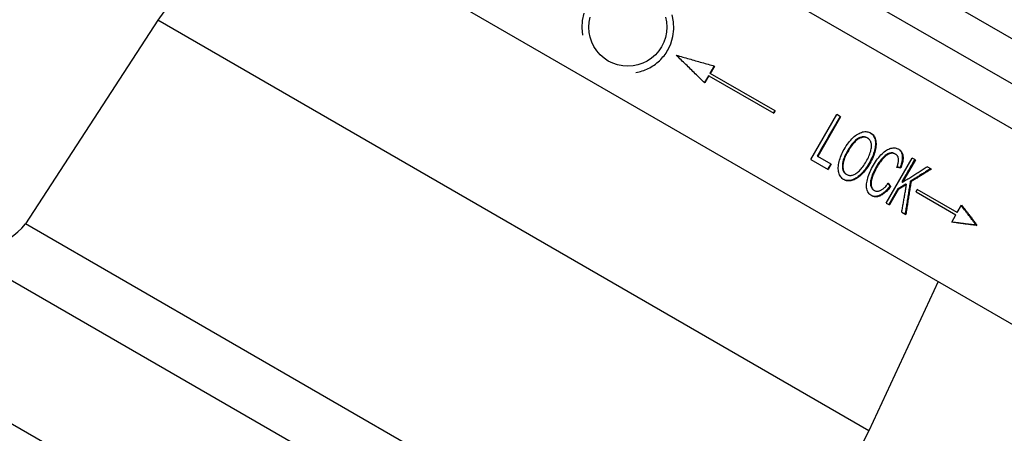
# Model space of a CAD drawing. Header units: millimetres. Extents: x 1072 to 3661, y 438 to 1500.
# Tile 5 of 19: x 1294 to 1370, y 931 to 963. Entities that reach past the tile are written whole.
import ezdxf

# ---------------------------------------------------------------- set-up
doc = ezdxf.new("R2010")
doc.units = ezdxf.units.MM
doc.layers.add('DETAIL', color=2, linetype='Continuous')

msp = doc.modelspace()

# ---------------------------------------------------------------- linework, layer by layer
at = {"layer": 'DETAIL'}
for p, q in [((1312.548, 987.991), (1377.5, 950.491)), ((1416.145, 861.093), (1215.805, 976.759)), ((1306.048, 976.732), (1371, 939.232)), ((1312.184, 973.19), (1304.901, 962.846)), ((1358.206, 968.558), (1380.933, 955.437)), ((1356.706, 965.96), (1379.433, 952.839)), ((1304.901, 962.846), (1294.719, 947.196)), ((1359.548, 931.295), (1304.901, 962.846)), ((1347.686, 959.324), (1347.361, 958.761)), ((1347.261, 958.588), (1346.936, 958.025)), ((1347.244, 958.597), (1347.261, 958.588)), ((1347.261, 958.588), (1352.257, 955.704)), ((1347.344, 958.771), (1347.361, 958.761)), ((1352.357, 955.877), (1347.361, 958.761)), ((1352.357, 955.877), (1352.257, 955.704)), ((1355.098, 952.135), (1357.098, 955.599)), ((1357.381, 955.436), (1355.618, 952.381)), ((1357.381, 955.436), (1357.098, 955.599)), ((1359.421, 953.814), (1359.468, 953.787)), ((1355.098, 952.135), (1356.424, 951.369)), ((1355.577, 952.404), (1355.618, 952.381)), ((1356.661, 951.778), (1355.618, 952.381)), ((1360.886, 948.793), (1362.886, 952.257)), ((1361.555, 952.582), (1361.607, 952.552)), ((1363.131, 952.116), (1362.14, 950.4)), ((1363.131, 952.116), (1362.886, 952.257)), ((1356.661, 951.778), (1356.424, 951.369)), ((1361.956, 951.531), (1362.01, 951.499)), ((1364.355, 951.41), (1364.035, 951.594)), ((1357.802, 951.021), (1357.849, 950.994)), ((1359.921, 949.797), (1359.974, 949.767)), ((1361.768, 949.886), (1361.075, 948.684)), ((1361.824, 949.853), (1361.131, 948.652)), ((1361.171, 950.097), (1361.226, 950.065)), ((1361.768, 949.886), (1361.824, 949.853)), ((1362.084, 950.432), (1362.14, 950.4)), ((1362.387, 950.261), (1362.444, 950.228)), ((1362.734, 950.472), (1362.791, 950.439)), ((1363.174, 949.668), (1363.274, 949.841)), ((1366.343, 948.069), (1363.274, 949.841)), ((1363.174, 949.668), (1366.243, 947.896)), ((1360.886, 948.793), (1361.131, 948.652)), ((1366.343, 948.069), (1366.668, 948.632)), ((1362.078, 948.105), (1362.387, 947.927)), ((1365.918, 947.333), (1366.243, 947.896)), ((1351.086, 914.653), (1294.719, 947.196)), ((1367.783, 947.122), (1367.854, 947.081)), ((1352.709, 908.743), (1288.79, 945.646)), ((1364.865, 942.775), (1359.548, 931.295)), ((1359.548, 931.295), (1351.086, 914.653))]:
    msp.add_line(p, q, dxfattribs=at)
at = {"layer": 'DETAIL', "flags": 128}
for points in [[(1337.653, 963.393), (1337.522, 962.834), (1337.484, 962.261), (1337.537, 961.697)], [(1339.524, 959.714), (1339.205, 959.928), (1338.908, 960.187), (1338.644, 960.486), (1338.423, 960.819), (1338.25, 961.173), (1338.127, 961.536), (1338.052, 961.912), (1338.025, 962.305), (1338.05, 962.704), (1338.129, 963.095)], [(1343.922, 963.089), (1343.997, 962.713), (1344.024, 962.319), (1343.999, 961.921), (1343.92, 961.53), (1343.792, 961.157), (1343.622, 960.812), (1343.409, 960.493), (1343.15, 960.196), (1342.85, 959.932), (1342.518, 959.711), (1342.164, 959.538), (1341.801, 959.415), (1341.425, 959.34), (1341.031, 959.313), (1340.633, 959.338), (1340.242, 959.417), (1339.869, 959.545), (1339.524, 959.714)], [(1344.091, 960.542), (1344.33, 961.043), (1344.491, 961.591), (1344.562, 962.163), (1344.54, 962.732), (1344.433, 963.275)], [(1341.639, 958.825), (1341.764, 958.849), (1341.886, 958.877), (1342.005, 958.909), (1342.125, 958.947), (1342.245, 958.988), (1342.364, 959.035), (1342.482, 959.086), (1342.599, 959.141), (1342.714, 959.201), (1342.828, 959.265), (1342.94, 959.334), (1343.049, 959.407), (1343.156, 959.484), (1343.259, 959.565), (1343.36, 959.65), (1343.457, 959.739), (1343.55, 959.831), (1343.639, 959.926), (1343.725, 960.023), (1343.807, 960.123), (1343.885, 960.225), (1343.958, 960.329), (1344.027, 960.435), (1344.091, 960.542)], [(1346.936, 958.025), (1346.846, 958.114), (1346.755, 958.203), (1346.665, 958.291), (1346.574, 958.38), (1346.484, 958.469), (1346.393, 958.557), (1346.302, 958.646), (1346.211, 958.735), (1346.12, 958.824), (1346.029, 958.913), (1345.938, 959.002), (1345.847, 959.091), (1345.756, 959.18), (1345.665, 959.269), (1345.573, 959.358), (1345.482, 959.447), (1345.391, 959.537), (1345.299, 959.626), (1345.208, 959.715), (1345.116, 959.804), (1345.025, 959.893), (1344.933, 959.983), (1344.842, 960.072), (1344.75, 960.161)], [(1344.75, 960.161), (1344.873, 960.126), (1344.996, 960.091), (1345.118, 960.056), (1345.241, 960.021), (1345.364, 959.985), (1345.487, 959.95), (1345.609, 959.915), (1345.732, 959.88), (1345.855, 959.845), (1345.977, 959.81), (1346.099, 959.775), (1346.222, 959.74), (1346.344, 959.705), (1346.466, 959.67), (1346.589, 959.636), (1346.711, 959.601), (1346.833, 959.566), (1346.955, 959.531), (1347.077, 959.497), (1347.199, 959.462), (1347.321, 959.427), (1347.442, 959.393), (1347.564, 959.358), (1347.686, 959.324)], [(1347.344, 958.771), (1347.358, 958.794), (1347.371, 958.817), (1347.385, 958.84), (1347.398, 958.864), (1347.411, 958.887), (1347.425, 958.91), (1347.438, 958.934), (1347.452, 958.957), (1347.465, 958.98), (1347.479, 959.003), (1347.492, 959.027), (1347.505, 959.05), (1347.519, 959.073), (1347.532, 959.096), (1347.546, 959.12), (1347.559, 959.143), (1347.573, 959.166), (1347.586, 959.189), (1347.599, 959.213), (1347.613, 959.236), (1347.626, 959.259), (1347.64, 959.283), (1347.653, 959.306), (1347.667, 959.329)], [(1346.922, 958.039), (1346.935, 958.063), (1346.949, 958.086), (1346.962, 958.109), (1346.976, 958.132), (1346.989, 958.156), (1347.003, 958.179), (1347.016, 958.202), (1347.029, 958.225), (1347.043, 958.249), (1347.056, 958.272), (1347.07, 958.295), (1347.083, 958.318), (1347.097, 958.342), (1347.11, 958.365), (1347.123, 958.388), (1347.137, 958.411), (1347.15, 958.435), (1347.164, 958.458), (1347.177, 958.481), (1347.191, 958.504), (1347.204, 958.528), (1347.217, 958.551), (1347.231, 958.574), (1347.244, 958.597)], [(1352.227, 955.721), (1352.231, 955.728), (1352.235, 955.735), (1352.239, 955.743), (1352.243, 955.75), (1352.247, 955.757), (1352.252, 955.764), (1352.256, 955.771), (1352.26, 955.779), (1352.264, 955.786), (1352.268, 955.793), (1352.272, 955.8), (1352.277, 955.808), (1352.281, 955.815), (1352.285, 955.822), (1352.289, 955.829), (1352.293, 955.836), (1352.297, 955.844), (1352.302, 955.851), (1352.306, 955.858), (1352.31, 955.865), (1352.314, 955.872), (1352.318, 955.88), (1352.322, 955.887), (1352.327, 955.894)], [(1357.341, 955.459), (1357.267, 955.332), (1357.194, 955.204), (1357.12, 955.077), (1357.047, 954.95), (1356.973, 954.823), (1356.9, 954.695), (1356.826, 954.568), (1356.753, 954.441), (1356.679, 954.313), (1356.606, 954.186), (1356.532, 954.059), (1356.459, 953.932), (1356.385, 953.804), (1356.312, 953.677), (1356.238, 953.55), (1356.165, 953.422), (1356.091, 953.295), (1356.018, 953.168), (1355.944, 953.041), (1355.871, 952.913), (1355.797, 952.786), (1355.724, 952.659), (1355.65, 952.531), (1355.577, 952.404)], [(1357.645, 952.914), (1357.728, 953.054), (1357.812, 953.187), (1357.898, 953.312), (1357.984, 953.43), (1358.071, 953.541), (1358.158, 953.643), (1358.247, 953.739), (1358.336, 953.827), (1358.426, 953.907), (1358.517, 953.981), (1358.609, 954.046), (1358.702, 954.105), (1358.794, 954.155), (1358.884, 954.198), (1358.973, 954.232), (1359.06, 954.259), (1359.145, 954.277), (1359.229, 954.287), (1359.311, 954.29), (1359.391, 954.284), (1359.469, 954.271), (1359.545, 954.249), (1359.62, 954.22), (1359.692, 954.182)], [(1359.421, 953.814), (1359.372, 953.839), (1359.322, 953.859), (1359.271, 953.873), (1359.217, 953.883), (1359.162, 953.886), (1359.106, 953.885), (1359.048, 953.878), (1358.988, 953.866), (1358.927, 953.849), (1358.864, 953.827), (1358.799, 953.799), (1358.733, 953.766), (1358.666, 953.727), (1358.598, 953.679), (1358.529, 953.624), (1358.46, 953.561), (1358.39, 953.49), (1358.319, 953.411), (1358.247, 953.324), (1358.175, 953.229), (1358.102, 953.127), (1358.029, 953.016), (1357.955, 952.898), (1357.88, 952.771)], [(1359.468, 953.787), (1359.419, 953.812), (1359.369, 953.832), (1359.317, 953.847), (1359.263, 953.856), (1359.208, 953.86), (1359.152, 953.858), (1359.094, 953.852), (1359.034, 953.84), (1358.972, 953.823), (1358.909, 953.801), (1358.845, 953.773), (1358.778, 953.74), (1358.711, 953.701), (1358.643, 953.653), (1358.574, 953.598), (1358.505, 953.535), (1358.435, 953.464), (1358.364, 953.385), (1358.292, 953.298), (1358.22, 953.203), (1358.147, 953.101), (1358.074, 952.99), (1358, 952.872), (1357.925, 952.745)], [(1359.347, 951.991), (1359.406, 952.096), (1359.46, 952.198), (1359.51, 952.3), (1359.555, 952.399), (1359.596, 952.496), (1359.632, 952.591), (1359.663, 952.685), (1359.69, 952.777), (1359.713, 952.866), (1359.73, 952.953), (1359.742, 953.036), (1359.749, 953.116), (1359.752, 953.193), (1359.749, 953.267), (1359.741, 953.338), (1359.728, 953.406), (1359.711, 953.47), (1359.689, 953.53), (1359.663, 953.584), (1359.633, 953.634), (1359.598, 953.68), (1359.559, 953.72), (1359.515, 953.756), (1359.468, 953.787)], [(1359.668, 954.196), (1359.733, 954.151), (1359.792, 954.1), (1359.845, 954.043), (1359.892, 953.98), (1359.933, 953.911), (1359.969, 953.836), (1359.999, 953.755), (1360.023, 953.669), (1360.04, 953.578), (1360.052, 953.483), (1360.056, 953.385), (1360.055, 953.283), (1360.047, 953.178), (1360.033, 953.069), (1360.012, 952.956), (1359.985, 952.84), (1359.952, 952.722), (1359.913, 952.603), (1359.869, 952.482), (1359.82, 952.359), (1359.765, 952.236), (1359.705, 952.111), (1359.639, 951.985), (1359.567, 951.857)], [(1359.692, 954.182), (1359.76, 954.138), (1359.822, 954.088), (1359.877, 954.032), (1359.927, 953.97), (1359.971, 953.902), (1360.008, 953.828), (1360.04, 953.747), (1360.066, 953.66), (1360.085, 953.569), (1360.098, 953.473), (1360.105, 953.375), (1360.104, 953.272), (1360.097, 953.166), (1360.084, 953.056), (1360.064, 952.942), (1360.037, 952.825), (1360.004, 952.705), (1359.966, 952.584), (1359.922, 952.462), (1359.872, 952.338), (1359.817, 952.212), (1359.756, 952.086), (1359.689, 951.958), (1359.617, 951.828)], [(1357.624, 950.599), (1357.555, 950.644), (1357.492, 950.695), (1357.435, 950.753), (1357.384, 950.817), (1357.339, 950.887), (1357.3, 950.963), (1357.268, 951.046), (1357.241, 951.135), (1357.221, 951.229), (1357.208, 951.326), (1357.201, 951.427), (1357.201, 951.531), (1357.207, 951.638), (1357.219, 951.749), (1357.239, 951.863), (1357.265, 951.981), (1357.296, 952.1), (1357.332, 952.218), (1357.373, 952.335), (1357.418, 952.452), (1357.468, 952.569), (1357.522, 952.685), (1357.581, 952.8), (1357.645, 952.914)], [(1359.899, 951.708), (1359.978, 951.84), (1360.058, 951.966), (1360.139, 952.085), (1360.221, 952.198), (1360.305, 952.304), (1360.389, 952.404), (1360.475, 952.498), (1360.562, 952.585), (1360.649, 952.665), (1360.736, 952.738), (1360.823, 952.802), (1360.909, 952.858), (1360.995, 952.907), (1361.08, 952.947), (1361.165, 952.98), (1361.249, 953.005), (1361.332, 953.022), (1361.413, 953.033), (1361.49, 953.035), (1361.566, 953.031), (1361.638, 953.02), (1361.708, 953.001), (1361.776, 952.975), (1361.841, 952.942)], [(1361.814, 952.957), (1361.857, 952.927), (1361.897, 952.894), (1361.934, 952.858), (1361.967, 952.82), (1361.997, 952.779), (1362.024, 952.735), (1362.048, 952.688), (1362.068, 952.638), (1362.085, 952.586), (1362.099, 952.531), (1362.11, 952.473), (1362.117, 952.412), (1362.121, 952.349), (1362.122, 952.284), (1362.12, 952.218), (1362.114, 952.149), (1362.106, 952.078), (1362.094, 952.006), (1362.079, 951.931), (1362.061, 951.855), (1362.039, 951.777), (1362.014, 951.697), (1361.987, 951.615), (1361.956, 951.531)], [(1361.841, 952.942), (1361.887, 952.913), (1361.93, 952.881), (1361.969, 952.846), (1362.005, 952.808), (1362.037, 952.767), (1362.066, 952.723), (1362.092, 952.676), (1362.114, 952.627), (1362.133, 952.574), (1362.149, 952.518), (1362.161, 952.46), (1362.169, 952.398), (1362.174, 952.335), (1362.176, 952.269), (1362.175, 952.201), (1362.17, 952.131), (1362.162, 952.059), (1362.15, 951.985), (1362.135, 951.909), (1362.117, 951.831), (1362.095, 951.751), (1362.07, 951.669), (1362.042, 951.585), (1362.01, 951.499)], [(1357.88, 952.771), (1357.822, 952.668), (1357.769, 952.567), (1357.721, 952.468), (1357.678, 952.371), (1357.64, 952.276), (1357.607, 952.183), (1357.579, 952.092), (1357.555, 952.004), (1357.537, 951.917), (1357.523, 951.832), (1357.514, 951.75), (1357.511, 951.67), (1357.511, 951.593), (1357.516, 951.52), (1357.526, 951.451), (1357.539, 951.386), (1357.557, 951.326), (1357.579, 951.27), (1357.606, 951.218), (1357.637, 951.17), (1357.672, 951.126), (1357.711, 951.087), (1357.754, 951.052), (1357.802, 951.021)], [(1357.925, 952.745), (1357.867, 952.642), (1357.814, 952.541), (1357.766, 952.442), (1357.723, 952.345), (1357.685, 952.25), (1357.652, 952.157), (1357.624, 952.066), (1357.6, 951.978), (1357.582, 951.891), (1357.568, 951.806), (1357.56, 951.724), (1357.556, 951.644), (1357.557, 951.566), (1357.562, 951.493), (1357.571, 951.424), (1357.585, 951.36), (1357.603, 951.299), (1357.625, 951.243), (1357.652, 951.191), (1357.683, 951.143), (1357.718, 951.1), (1357.757, 951.06), (1357.801, 951.025), (1357.849, 950.994)], [(1361.555, 952.582), (1361.498, 952.611), (1361.441, 952.632), (1361.383, 952.646), (1361.323, 952.653), (1361.262, 952.652), (1361.2, 952.644), (1361.137, 952.628), (1361.072, 952.606), (1361.007, 952.577), (1360.943, 952.542), (1360.879, 952.501), (1360.815, 952.455), (1360.752, 952.404), (1360.689, 952.346), (1360.626, 952.283), (1360.564, 952.214), (1360.503, 952.142), (1360.444, 952.068), (1360.385, 951.991), (1360.329, 951.914), (1360.274, 951.834), (1360.22, 951.753), (1360.169, 951.67), (1360.118, 951.585)], [(1361.607, 952.552), (1361.551, 952.581), (1361.493, 952.602), (1361.435, 952.616), (1361.375, 952.623), (1361.314, 952.622), (1361.251, 952.614), (1361.188, 952.599), (1361.124, 952.576), (1361.059, 952.547), (1360.994, 952.512), (1360.93, 952.472), (1360.866, 952.426), (1360.803, 952.374), (1360.74, 952.317), (1360.677, 952.254), (1360.615, 952.185), (1360.554, 952.112), (1360.494, 952.038), (1360.436, 951.962), (1360.38, 951.884), (1360.325, 951.805), (1360.271, 951.723), (1360.219, 951.64), (1360.169, 951.555)], [(1361.7, 951.534), (1361.724, 951.602), (1361.746, 951.668), (1361.765, 951.731), (1361.782, 951.792), (1361.796, 951.851), (1361.808, 951.907), (1361.817, 951.961), (1361.824, 952.012), (1361.828, 952.062), (1361.83, 952.109), (1361.829, 952.153), (1361.826, 952.195), (1361.821, 952.235), (1361.813, 952.273), (1361.803, 952.31), (1361.79, 952.344), (1361.775, 952.377), (1361.758, 952.407), (1361.739, 952.436), (1361.717, 952.463), (1361.693, 952.488), (1361.667, 952.511), (1361.638, 952.533), (1361.607, 952.552)], [(1363.075, 952.148), (1363.034, 952.077), (1362.992, 952.005), (1362.951, 951.934), (1362.91, 951.862), (1362.868, 951.791), (1362.827, 951.719), (1362.786, 951.648), (1362.745, 951.576), (1362.703, 951.505), (1362.662, 951.433), (1362.621, 951.362), (1362.579, 951.29), (1362.538, 951.219), (1362.497, 951.147), (1362.456, 951.076), (1362.414, 951.004), (1362.373, 950.933), (1362.332, 950.861), (1362.29, 950.79), (1362.249, 950.718), (1362.208, 950.647), (1362.167, 950.575), (1362.125, 950.504), (1362.084, 950.432)], [(1356.617, 951.804), (1356.607, 951.786), (1356.598, 951.769), (1356.588, 951.752), (1356.578, 951.735), (1356.568, 951.718), (1356.558, 951.701), (1356.548, 951.684), (1356.539, 951.667), (1356.529, 951.65), (1356.519, 951.633), (1356.509, 951.616), (1356.499, 951.599), (1356.489, 951.582), (1356.479, 951.565), (1356.47, 951.548), (1356.46, 951.531), (1356.45, 951.514), (1356.44, 951.497), (1356.43, 951.48), (1356.42, 951.462), (1356.411, 951.445), (1356.401, 951.428), (1356.391, 951.411), (1356.381, 951.394)], [(1359.567, 951.857), (1359.492, 951.73), (1359.414, 951.609), (1359.335, 951.493), (1359.254, 951.383), (1359.171, 951.278), (1359.087, 951.179), (1359, 951.085), (1358.912, 950.996), (1358.823, 950.914), (1358.734, 950.84), (1358.646, 950.774), (1358.558, 950.716), (1358.47, 950.666), (1358.383, 950.623), (1358.297, 950.589), (1358.21, 950.563), (1358.125, 950.544), (1358.042, 950.532), (1357.962, 950.528), (1357.885, 950.531), (1357.81, 950.541), (1357.737, 950.558), (1357.667, 950.582), (1357.6, 950.613)], [(1359.617, 951.828), (1359.54, 951.7), (1359.461, 951.577), (1359.381, 951.46), (1359.299, 951.348), (1359.214, 951.242), (1359.128, 951.142), (1359.04, 951.047), (1358.95, 950.958), (1358.86, 950.876), (1358.77, 950.802), (1358.68, 950.736), (1358.591, 950.679), (1358.502, 950.629), (1358.414, 950.588), (1358.326, 950.555), (1358.238, 950.53), (1358.152, 950.513), (1358.068, 950.503), (1357.988, 950.501), (1357.91, 950.506), (1357.834, 950.518), (1357.761, 950.538), (1357.691, 950.565), (1357.624, 950.599)], [(1357.849, 950.994), (1357.9, 950.968), (1357.953, 950.947), (1358.007, 950.933), (1358.063, 950.924), (1358.12, 950.922), (1358.178, 950.925), (1358.238, 950.934), (1358.299, 950.949), (1358.361, 950.97), (1358.425, 950.997), (1358.49, 951.03), (1358.557, 951.069), (1358.624, 951.114), (1358.691, 951.165), (1358.758, 951.221), (1358.824, 951.283), (1358.89, 951.351), (1358.956, 951.425), (1359.022, 951.505), (1359.088, 951.59), (1359.153, 951.682), (1359.218, 951.779), (1359.283, 951.882), (1359.347, 951.991)], [(1359.768, 949.361), (1359.694, 949.409), (1359.627, 949.462), (1359.569, 949.519), (1359.517, 949.582), (1359.474, 949.65), (1359.438, 949.723), (1359.41, 949.801), (1359.389, 949.884), (1359.376, 949.972), (1359.369, 950.065), (1359.369, 950.163), (1359.376, 950.265), (1359.389, 950.371), (1359.408, 950.483), (1359.435, 950.599), (1359.468, 950.719), (1359.506, 950.842), (1359.549, 950.966), (1359.596, 951.089), (1359.648, 951.212), (1359.704, 951.336), (1359.765, 951.46), (1359.83, 951.584), (1359.899, 951.708)], [(1360.118, 951.585), (1360.057, 951.475), (1360, 951.368), (1359.947, 951.264), (1359.898, 951.161), (1359.853, 951.06), (1359.813, 950.962), (1359.777, 950.866), (1359.746, 950.772), (1359.719, 950.681), (1359.698, 950.593), (1359.682, 950.51), (1359.672, 950.43), (1359.667, 950.354), (1359.668, 950.282), (1359.675, 950.214), (1359.686, 950.149), (1359.703, 950.089), (1359.723, 950.034), (1359.747, 949.983), (1359.775, 949.936), (1359.806, 949.894), (1359.841, 949.857), (1359.879, 949.825), (1359.921, 949.797)], [(1360.169, 951.555), (1360.108, 951.446), (1360.05, 951.339), (1359.997, 951.234), (1359.949, 951.132), (1359.904, 951.031), (1359.864, 950.933), (1359.828, 950.836), (1359.797, 950.742), (1359.77, 950.651), (1359.749, 950.564), (1359.733, 950.48), (1359.723, 950.401), (1359.719, 950.325), (1359.719, 950.253), (1359.726, 950.184), (1359.738, 950.12), (1359.755, 950.059), (1359.775, 950.004), (1359.799, 949.953), (1359.827, 949.906), (1359.858, 949.864), (1359.893, 949.827), (1359.931, 949.795), (1359.974, 949.767)], [(1362.01, 951.499), (1361.997, 951.501), (1361.984, 951.502), (1361.971, 951.504), (1361.959, 951.505), (1361.946, 951.506), (1361.933, 951.508), (1361.92, 951.509), (1361.907, 951.511), (1361.894, 951.512), (1361.881, 951.514), (1361.868, 951.515), (1361.855, 951.516), (1361.843, 951.518), (1361.83, 951.519), (1361.817, 951.521), (1361.804, 951.522), (1361.791, 951.524), (1361.778, 951.525), (1361.765, 951.527), (1361.752, 951.528), (1361.739, 951.529), (1361.726, 951.531), (1361.713, 951.532), (1361.7, 951.534)], [(1361.956, 951.531), (1361.945, 951.532), (1361.935, 951.533), (1361.925, 951.534), (1361.915, 951.535), (1361.904, 951.536), (1361.894, 951.537), (1361.884, 951.539), (1361.874, 951.54), (1361.863, 951.541), (1361.853, 951.542), (1361.843, 951.543), (1361.832, 951.544), (1361.822, 951.545), (1361.812, 951.546), (1361.802, 951.548), (1361.791, 951.549), (1361.781, 951.55), (1361.771, 951.551), (1361.76, 951.552), (1361.75, 951.553), (1361.74, 951.554), (1361.73, 951.556), (1361.719, 951.557), (1361.709, 951.558)], [(1362.14, 950.4), (1362.22, 950.449), (1362.299, 950.499), (1362.378, 950.548), (1362.458, 950.598), (1362.537, 950.647), (1362.616, 950.697), (1362.696, 950.746), (1362.775, 950.796), (1362.854, 950.846), (1362.933, 950.895), (1363.012, 950.945), (1363.091, 950.995), (1363.17, 951.045), (1363.249, 951.094), (1363.328, 951.144), (1363.406, 951.194), (1363.485, 951.244), (1363.564, 951.294), (1363.643, 951.344), (1363.721, 951.394), (1363.8, 951.444), (1363.878, 951.494), (1363.956, 951.544), (1364.035, 951.594)], [(1364.295, 951.444), (1364.231, 951.403), (1364.166, 951.362), (1364.101, 951.322), (1364.037, 951.281), (1363.972, 951.24), (1363.907, 951.2), (1363.842, 951.159), (1363.777, 951.119), (1363.712, 951.078), (1363.647, 951.037), (1363.582, 950.997), (1363.517, 950.956), (1363.452, 950.916), (1363.387, 950.876), (1363.322, 950.835), (1363.257, 950.795), (1363.192, 950.754), (1363.126, 950.714), (1363.061, 950.674), (1362.996, 950.633), (1362.93, 950.593), (1362.865, 950.553), (1362.8, 950.512), (1362.734, 950.472)], [(1364.355, 951.41), (1364.29, 951.369), (1364.225, 951.328), (1364.16, 951.288), (1364.096, 951.247), (1364.031, 951.206), (1363.966, 951.166), (1363.901, 951.125), (1363.836, 951.085), (1363.771, 951.044), (1363.706, 951.004), (1363.641, 950.963), (1363.576, 950.923), (1363.511, 950.882), (1363.445, 950.842), (1363.38, 950.802), (1363.315, 950.761), (1363.25, 950.721), (1363.184, 950.681), (1363.119, 950.64), (1363.053, 950.6), (1362.988, 950.56), (1362.922, 950.52), (1362.857, 950.479), (1362.791, 950.439)], [(1361.171, 950.097), (1361.106, 950.014), (1361.04, 949.936), (1360.975, 949.862), (1360.91, 949.793), (1360.846, 949.729), (1360.782, 949.669), (1360.719, 949.613), (1360.656, 949.563), (1360.593, 949.516), (1360.53, 949.475), (1360.468, 949.438), (1360.406, 949.405), (1360.345, 949.377), (1360.285, 949.354), (1360.226, 949.335), (1360.168, 949.321), (1360.11, 949.312), (1360.054, 949.307), (1359.999, 949.307), (1359.945, 949.312), (1359.892, 949.322), (1359.84, 949.336), (1359.79, 949.355), (1359.74, 949.378)], [(1361.226, 950.065), (1361.159, 949.981), (1361.092, 949.901), (1361.026, 949.826), (1360.96, 949.756), (1360.894, 949.691), (1360.829, 949.63), (1360.764, 949.575), (1360.699, 949.523), (1360.635, 949.477), (1360.571, 949.435), (1360.508, 949.399), (1360.445, 949.367), (1360.383, 949.339), (1360.321, 949.317), (1360.261, 949.299), (1360.202, 949.287), (1360.144, 949.279), (1360.087, 949.276), (1360.031, 949.278), (1359.976, 949.285), (1359.923, 949.297), (1359.87, 949.313), (1359.818, 949.335), (1359.768, 949.361)], [(1359.974, 949.767), (1360.01, 949.748), (1360.047, 949.733), (1360.085, 949.721), (1360.124, 949.713), (1360.163, 949.709), (1360.203, 949.708), (1360.245, 949.711), (1360.287, 949.718), (1360.33, 949.728), (1360.373, 949.742), (1360.418, 949.759), (1360.464, 949.78), (1360.51, 949.805), (1360.556, 949.833), (1360.603, 949.865), (1360.651, 949.901), (1360.698, 949.941), (1360.746, 949.985), (1360.795, 950.032), (1360.844, 950.083), (1360.893, 950.138), (1360.943, 950.196), (1360.993, 950.259), (1361.044, 950.325)], [(1361.027, 950.303), (1361.033, 950.294), (1361.039, 950.286), (1361.045, 950.277), (1361.051, 950.269), (1361.057, 950.26), (1361.063, 950.251), (1361.069, 950.243), (1361.075, 950.234), (1361.081, 950.226), (1361.087, 950.217), (1361.093, 950.208), (1361.099, 950.2), (1361.105, 950.191), (1361.111, 950.183), (1361.117, 950.174), (1361.123, 950.165), (1361.129, 950.157), (1361.135, 950.148), (1361.141, 950.14), (1361.147, 950.131), (1361.153, 950.122), (1361.159, 950.114), (1361.165, 950.105), (1361.171, 950.097)], [(1361.044, 950.325), (1361.051, 950.314), (1361.059, 950.303), (1361.067, 950.293), (1361.074, 950.282), (1361.082, 950.271), (1361.09, 950.26), (1361.097, 950.249), (1361.105, 950.238), (1361.112, 950.227), (1361.12, 950.217), (1361.127, 950.206), (1361.135, 950.195), (1361.143, 950.184), (1361.15, 950.173), (1361.158, 950.162), (1361.165, 950.152), (1361.173, 950.141), (1361.181, 950.13), (1361.188, 950.119), (1361.196, 950.108), (1361.203, 950.098), (1361.211, 950.087), (1361.218, 950.076), (1361.226, 950.065)], [(1362.387, 950.261), (1362.362, 950.245), (1362.336, 950.229), (1362.31, 950.214), (1362.284, 950.198), (1362.259, 950.182), (1362.233, 950.167), (1362.207, 950.151), (1362.181, 950.135), (1362.156, 950.12), (1362.13, 950.104), (1362.104, 950.088), (1362.078, 950.073), (1362.053, 950.057), (1362.027, 950.042), (1362.001, 950.026), (1361.975, 950.01), (1361.949, 949.995), (1361.924, 949.979), (1361.898, 949.964), (1361.872, 949.948), (1361.846, 949.932), (1361.82, 949.917), (1361.794, 949.901), (1361.768, 949.886)], [(1362.444, 950.228), (1362.418, 950.212), (1362.393, 950.196), (1362.367, 950.181), (1362.341, 950.165), (1362.315, 950.15), (1362.29, 950.134), (1362.264, 950.118), (1362.238, 950.103), (1362.212, 950.087), (1362.186, 950.071), (1362.161, 950.056), (1362.135, 950.04), (1362.109, 950.025), (1362.083, 950.009), (1362.057, 949.993), (1362.031, 949.978), (1362.006, 949.962), (1361.98, 949.947), (1361.954, 949.931), (1361.928, 949.916), (1361.902, 949.9), (1361.876, 949.884), (1361.85, 949.869), (1361.824, 949.853)], [(1362.078, 948.105), (1362.093, 948.194), (1362.109, 948.282), (1362.124, 948.37), (1362.14, 948.458), (1362.155, 948.547), (1362.171, 948.635), (1362.186, 948.723), (1362.202, 948.812), (1362.217, 948.9), (1362.232, 948.989), (1362.248, 949.077), (1362.263, 949.165), (1362.278, 949.254), (1362.293, 949.342), (1362.309, 949.431), (1362.324, 949.519), (1362.339, 949.608), (1362.354, 949.696), (1362.369, 949.785), (1362.384, 949.873), (1362.399, 949.962), (1362.414, 950.051), (1362.429, 950.139), (1362.444, 950.228)], [(1362.734, 950.472), (1362.718, 950.367), (1362.701, 950.262), (1362.685, 950.158), (1362.668, 950.053), (1362.651, 949.948), (1362.635, 949.843), (1362.618, 949.738), (1362.601, 949.634), (1362.585, 949.529), (1362.568, 949.424), (1362.551, 949.319), (1362.534, 949.215), (1362.517, 949.11), (1362.5, 949.006), (1362.483, 948.901), (1362.466, 948.796), (1362.449, 948.692), (1362.432, 948.587), (1362.414, 948.483), (1362.397, 948.378), (1362.38, 948.274), (1362.363, 948.17), (1362.345, 948.065), (1362.328, 947.961)], [(1362.791, 950.439), (1362.775, 950.334), (1362.759, 950.229), (1362.742, 950.124), (1362.726, 950.019), (1362.709, 949.915), (1362.693, 949.81), (1362.676, 949.705), (1362.659, 949.6), (1362.643, 949.495), (1362.626, 949.391), (1362.609, 949.286), (1362.592, 949.181), (1362.575, 949.076), (1362.558, 948.972), (1362.542, 948.867), (1362.525, 948.763), (1362.508, 948.658), (1362.49, 948.553), (1362.473, 948.449), (1362.456, 948.344), (1362.439, 948.24), (1362.422, 948.135), (1362.405, 948.031), (1362.387, 947.927)], [(1367.783, 947.122), (1367.739, 947.182), (1367.695, 947.243), (1367.65, 947.303), (1367.605, 947.363), (1367.56, 947.424), (1367.515, 947.485), (1367.469, 947.546), (1367.423, 947.607), (1367.377, 947.668), (1367.331, 947.73), (1367.284, 947.791), (1367.237, 947.853), (1367.19, 947.915), (1367.142, 947.977), (1367.095, 948.039), (1367.047, 948.101), (1366.998, 948.164), (1366.95, 948.226), (1366.901, 948.289), (1366.852, 948.352), (1366.803, 948.415), (1366.753, 948.478), (1366.703, 948.542), (1366.653, 948.605)], [(1366.668, 948.632), (1366.721, 948.565), (1366.774, 948.499), (1366.826, 948.433), (1366.878, 948.367), (1366.929, 948.301), (1366.98, 948.235), (1367.031, 948.17), (1367.082, 948.104), (1367.133, 948.039), (1367.183, 947.974), (1367.233, 947.909), (1367.282, 947.845), (1367.331, 947.78), (1367.38, 947.716), (1367.429, 947.651), (1367.478, 947.587), (1367.526, 947.524), (1367.574, 947.46), (1367.621, 947.396), (1367.668, 947.333), (1367.715, 947.27), (1367.762, 947.207), (1367.808, 947.144), (1367.854, 947.081)], [(1367.854, 947.081), (1367.777, 947.09), (1367.699, 947.098), (1367.622, 947.107), (1367.543, 947.116), (1367.465, 947.126), (1367.386, 947.135), (1367.307, 947.145), (1367.228, 947.154), (1367.148, 947.164), (1367.068, 947.174), (1366.988, 947.185), (1366.907, 947.195), (1366.826, 947.206), (1366.745, 947.216), (1366.664, 947.227), (1366.582, 947.238), (1366.5, 947.25), (1366.418, 947.261), (1366.335, 947.273), (1366.253, 947.284), (1366.169, 947.296), (1366.086, 947.308), (1366.002, 947.32), (1365.918, 947.333)], [(1365.934, 947.359), (1366.014, 947.348), (1366.094, 947.336), (1366.173, 947.325), (1366.253, 947.314), (1366.332, 947.303), (1366.41, 947.292), (1366.489, 947.281), (1366.567, 947.271), (1366.645, 947.26), (1366.723, 947.25), (1366.8, 947.24), (1366.878, 947.23), (1366.954, 947.22), (1367.031, 947.21), (1367.108, 947.201), (1367.184, 947.192), (1367.26, 947.182), (1367.335, 947.173), (1367.41, 947.164), (1367.486, 947.156), (1367.56, 947.147), (1367.635, 947.139), (1367.709, 947.13), (1367.783, 947.122)]]:
    msp.add_lwpolyline(points, dxfattribs=at)
at = {"layer": 'DETAIL'}
msp.add_arc((1290.719, 950.385), 5.116, 247.8479, 321.44314, dxfattribs=at)

doc.saveas('drawing.dxf')
